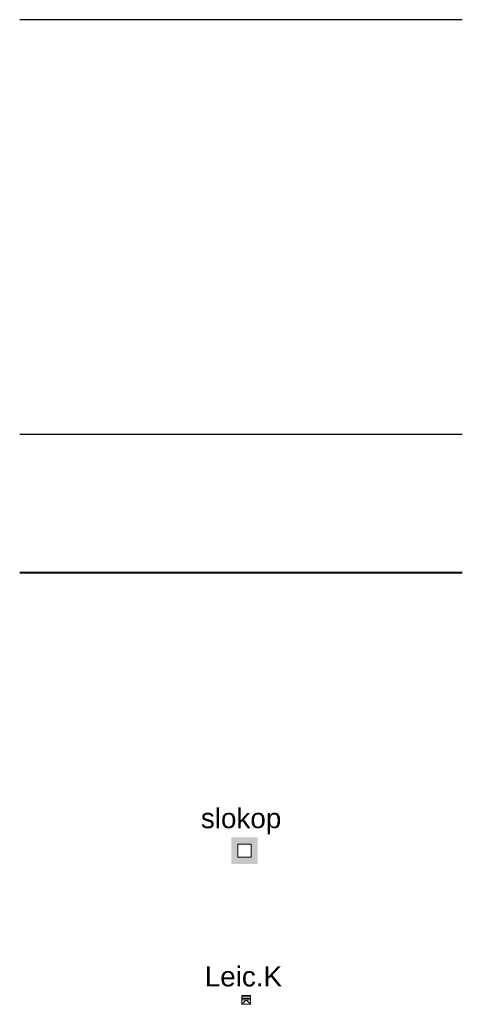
# Model space of a CAD drawing. Header units: metres. Extents: x 240159 to 241664, y 578380 to 583939.
# Tile 2 of 71: x 240968 to 241008, y 578722 to 578811. Entities that reach past the tile are written whole.
import ezdxf
from ezdxf.enums import TextEntityAlignment as Align

# ---------------------------------------------------------------- set-up
doc = ezdxf.new("R2010")
doc.units = ezdxf.units.M
for name, color, linetype, lineweight in [('08 DO Civiel - nieuwe persleiding 160', 96, 'NPERS', 30), ('08 DO Civiel - riolering RWA 500', 5, 'HEKWERK C', 30), ('08 DO Civiel - riolering RWA IT', 140, 'STEIGER', 40), ('B- Trottoirkolk', 7, 'Continuous', 0), ('B- Vrije objecten', 7, 'Continuous', 15)]:
    doc.layers.add(name, color=color, linetype=linetype, lineweight=lineweight)
doc.styles.add('Block nieuw1.8', font='arial.ttf', dxfattribs={"height": 1.8})
doc.styles.add('Style-STANDARD', font='simplex.shx')
doc.styles.add('Tekst1.8 1-1000', font='arial.ttf', dxfattribs={"height": 1.8})
doc.linetypes.add('HEKWERK C', pattern='A,40,[130,ltypeshp.shx,S=5,R=0,X=0,Y=0],-5', length=45)
doc.linetypes.add('NPERS', pattern='A,0.5,-0.5,["+",Style-STANDARD,S=0.5,R=0,X=-0.1,Y=-0.2],-0.8', length=1.8)
doc.linetypes.add('STEIGER', pattern='A,8,-1,[206,StagLIN,S=0,R=0,X=0,Y=0],-1', length=10)

# ---------------------------------------------------------------- blocks, each defined once
blk = doc.blocks.new('*U114')
at = {"layer": 'B- Vrije objecten'}
h = blk.add_hatch(color=256, dxfattribs=at)
h.paths.add_polyline_path([(-2.397, 0), (-2.397, -2.395), (0, -2.395), (0, 0)])
h.paths.add_polyline_path([(-0.595, -0.61), (-0.595, -1.8), (-1.786, -1.8), (-1.786, -0.61)], flags=16)
blk.add_lwpolyline([(-1.786, -1.8), (-0.595, -1.8), (-0.595, -0.61), (-1.786, -0.61)], close=True, dxfattribs=at)
at = {"layer": 'B- Vrije objecten', "color": 0, "style": 'Tekst1.8 1-1000'}
blk.add_attdef('TEKST', (-5.135, 0.834), '', height=1.8, dxfattribs=at)
blk = doc.blocks.new('*U130')
at = {"layer": 'B- Trottoirkolk'}
for p, q in [((0.4, 0), (-0.4, 0)), ((-0.4, 0), (-0.4, -0.8)), ((0.4, -0.8), (0.4, 0)), ((0.4, -0.133), (-0.4, -0.133)), ((0.4, -0.267), (-0.4, -0.267)), ((0.4, -0.4), (-0.4, -0.4)), ((-0.4, -0.8), (0, -0.4)), ((-0.4, -0.8), (0.4, -0.8)), ((0, -0.4), (0.4, -0.8))]:
    blk.add_line(p, q, dxfattribs=at)
at = {"layer": 'B- Trottoirkolk', "style": 'Block nieuw1.8'}
blk.add_attdef('TK', text='', height=1.8, dxfattribs=at).set_placement((-0.242, 0.279), align=Align.BOTTOM_CENTER)

msp = doc.modelspace()

# ---------------------------------------------------------------- linework, layer by layer
at = {"layer": '08 DO Civiel - nieuwe persleiding 160', "ltscale": 2, "flags": 128}
msp.add_lwpolyline([(241008.32, 578810.965), (240968.32, 578810.965)], dxfattribs=at)
at = {"layer": '08 DO Civiel - riolering RWA 500', "ltscale": 0.1}
msp.add_lwpolyline([(241008.32, 578773.465), (240968.32, 578773.465)], dxfattribs=at)
at = {"layer": '08 DO Civiel - riolering RWA IT', "ltscale": 0.25, "flags": 128}
msp.add_lwpolyline([(241008.32, 578760.965), (240968.32, 578760.965)], dxfattribs=at)

# ---------------------------------------------------------------- block references
at = {"layer": 'B- Trottoirkolk'}
msp.add_blockref('*U130', (240988.782, 578722.778), dxfattribs=at).add_auto_attribs({'TK': 'Leic.K'})
at = {"layer": 'B- Vrije objecten'}
msp.add_blockref('*U114', (240989.83, 578737.063), dxfattribs=at).add_auto_attribs({'TEKST': 'slokop'})

doc.saveas('drawing.dxf')
